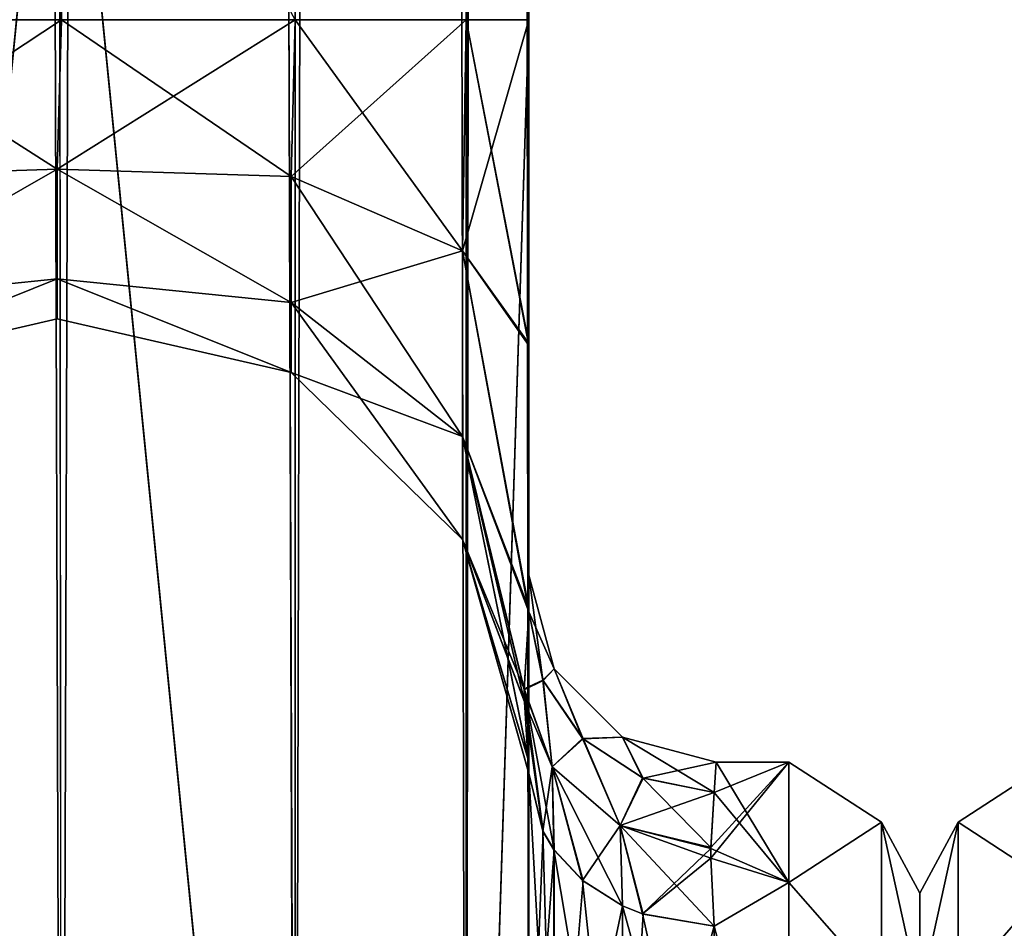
# Model space of a CAD drawing. Extents: x -23 to 700, y -2000 to 0.
# Tile 16 of 210: x 22 to 48, y -1952 to -1928. Entities that reach past the tile are written whole.
import ezdxf

# ---------------------------------------------------------------- set-up
doc = ezdxf.new("R2010")
doc.units = 0
doc.header["$LTSCALE"] = 72.417309
for name, color, linetype in [('1077', 7, 'CONTINUOUS'), ('1079', 7, 'CONTINUOUS'), ('1081', 7, 'CONTINUOUS'), ('1085', 7, 'CONTINUOUS'), ('1086', 7, 'CONTINUOUS'), ('1087', 7, 'CONTINUOUS'), ('1091', 7, 'CONTINUOUS'), ('1092', 7, 'CONTINUOUS'), ('1094', 7, 'CONTINUOUS'), ('1115', 7, 'CONTINUOUS'), ('1116', 7, 'CONTINUOUS'), ('1123', 7, 'CONTINUOUS'), ('1124', 7, 'CONTINUOUS'), ('1125', 7, 'CONTINUOUS'), ('1126', 7, 'CONTINUOUS'), ('1131', 7, 'CONTINUOUS'), ('1132', 7, 'CONTINUOUS'), ('1146', 7, 'CONTINUOUS'), ('1192', 7, 'CONTINUOUS')]:
    doc.layers.add(name, color=color, linetype=linetype)

msp = doc.modelspace()

# ---------------------------------------------------------------- linework, layer by layer
at = {"layer": '1077', "linetype": 'CONTINUOUS'}
for points in [[(35.55, -1936.864, 1.951), (35.55, -1942.999, 0), (35.55, -1928.15), (35.55, -1936.864, 1.951)], [(35.55, -1928.15), (35.55, -1942.999, 0), (35.55, -1936.86, -1.949), (35.55, -1928.15)], [(35.55, -1980, 41), (35.55, -1983.743, 39.994), (35.55, -1928.15, 41), (35.55, -1980, 41)], [(35.55, -1928.15, 41), (35.55, -1983.743, 39.994), (35.55, -1936.803, 39.077), (35.55, -1928.15, 41)], [(35.55, -1928.15, -41), (35.55, -1936.813, -39.073), (35.55, -1980, -41), (35.55, -1928.15, -41)], [(35.55, -1983.743, 39.994), (35.55, -1986.496, 37.24), (35.55, -1936.803, 39.077), (35.55, -1983.743, 39.994)], [(35.55, -1936.803, 39.077), (35.55, -1986.496, 37.24), (35.55, -1943.895, 33.628), (35.55, -1936.803, 39.077)], [(35.55, -1936.813, -39.073), (35.55, -1943.909, -33.611), (35.55, -1986.496, -37.24), (35.55, -1936.813, -39.073)], [(35.55, -1980, -41), (35.55, -1936.813, -39.073), (35.55, -1983.743, -39.994), (35.55, -1980, -41)], [(35.55, -1983.743, -39.994), (35.55, -1936.813, -39.073), (35.55, -1986.496, -37.24), (35.55, -1983.743, -39.994)], [(35.55, -1942.999, 0), (35.55, -1943.98, -7.473), (35.55, -1936.86, -1.949), (35.55, -1942.999, 0)], [(35.55, -1943.98, 7.475), (35.55, -1942.999, 0), (35.55, -1936.864, 1.951), (35.55, -1943.98, 7.475)], [(35.55, -1986.496, 37.24), (35.55, -1987.5, 33.5), (35.55, -1943.895, 33.628), (35.55, -1986.496, 37.24)], [(35.55, -1943.895, 33.628), (35.55, -1987.5, 33.5), (35.55, -1973.631, 28.949), (35.55, -1943.895, 33.628)], [(35.55, -1947.982, 25.678), (35.55, -1943.895, 33.628), (35.55, -1959.358, 26.092), (35.55, -1947.982, 25.678)], [(35.55, -1959.358, 26.092), (35.55, -1943.895, 33.628), (35.55, -1973.631, 28.949), (35.55, -1959.358, 26.092)], [(35.55, -1943.909, -33.611), (35.55, -1947.99, -25.644), (35.55, -1987.5, -33.5), (35.55, -1943.909, -33.611)], [(35.55, -1986.496, -37.24), (35.55, -1943.909, -33.611), (35.55, -1987.5, -33.5), (35.55, -1986.496, -37.24)], [(35.55, -1948.302, 16.713), (35.55, -1947.982, 25.678), (35.55, -1959.358, 26.092), (35.55, -1948.302, 16.713)], [(35.55, -1947.99, -25.644), (35.55, -1948.295, -16.706), (35.55, -1959.359, -26.093), (35.55, -1947.99, -25.644)], [(35.55, -1987.5, -33.5), (35.55, -1947.99, -25.644), (35.55, -1973.632, -28.948), (35.55, -1987.5, -33.5)], [(35.55, -1973.632, -28.948), (35.55, -1947.99, -25.644), (35.55, -1959.359, -26.093), (35.55, -1973.632, -28.948)]]:
    msp.add_3dface(points, dxfattribs=at)
at = {"layer": '1079', "linetype": 'CONTINUOUS'}
for points in [[(46, -1951.5, 0), (46, -1954.269, 10.281), (46, -1992.5, 0), (46, -1951.5, 0)], [(46, -1954.269, -10.281), (46, -1951.5, 0), (46, -1989.731, -10.281), (46, -1954.269, -10.281)], [(46, -1989.731, -10.281), (46, -1951.5, 0), (46, -1992.5, 0), (46, -1989.731, -10.281)]]:
    msp.add_3dface(points, dxfattribs=at)
at = {"layer": '1081', "linetype": 'CONTINUOUS'}
for points in [[(40.418, -1950.566, 10.797), (42.5, -1948, 0), (40.416, -1950.284, 10.218), (40.418, -1950.566, 10.797)], [(40.416, -1950.284, 10.218), (42.5, -1948, 0), (40.5, -1948.811, 6.186), (40.416, -1950.284, 10.218)], [(42.5, -1951.215, 12), (42.5, -1948, 0), (40.418, -1950.566, 10.797), (42.5, -1951.215, 12)], [(40.556, -1948), (42.5, -1951.215, -12), (40.5, -1948.811, -6.186), (40.556, -1948)], [(40.5, -1948.811, 6.186), (42.5, -1948, 0), (40.556, -1948), (40.5, -1948.811, 6.186)], [(42.5, -1948, 0), (42.5, -1951.215, -12), (40.556, -1948), (42.5, -1948, 0)], [(40.5, -1948.811, -6.186), (42.5, -1951.215, -12), (40.416, -1950.306, -10.265), (40.5, -1948.811, -6.186)], [(40.416, -1950.306, -10.265), (42.5, -1951.215, -12), (40.418, -1950.569, -10.804), (40.416, -1950.306, -10.265)], [(40.5, -1952.383, 13.826), (42.5, -1951.215, 12), (40.418, -1950.566, 10.797), (40.5, -1952.383, 13.826)], [(40.418, -1950.569, -10.804), (42.5, -1951.215, -12), (40.5, -1952.383, -13.826), (40.418, -1950.569, -10.804)], [(42.5, -1951.215, -12), (42.5, -1960, -20.785), (40.5, -1952.383, -13.826), (42.5, -1951.215, -12)], [(42.5, -1960, 20.785), (42.5, -1951.215, 12), (40.5, -1952.383, 13.826), (42.5, -1960, 20.785)], [(40.5, -1952.383, -13.826), (42.5, -1960, -20.785), (40.553, -1960.946, -21.303), (40.5, -1952.383, -13.826)], [(40.553, -1960.946, 21.303), (42.5, -1960, 20.785), (40.5, -1952.383, 13.826), (40.553, -1960.946, 21.303)]]:
    msp.add_3dface(points, dxfattribs=at)
at = {"layer": '1085', "linetype": 'CONTINUOUS'}
for points in [[(23.05, -1980, 53.5), (23, -1916.55, 53.5), (16.697, -20, 51.823), (23.05, -1980, 53.5)], [(16.697, -1980, 51.823), (23.05, -1980, 53.5), (16.697, -20, 51.823), (16.697, -1980, 51.823)], [(23.05, -1928.15, 28.5), (16.68, -1928.15, 30.186), (23, -1916.55, 28.5), (23.05, -1928.15, 28.5)]]:
    msp.add_3dface(points, dxfattribs=at)
at = {"layer": '1086', "linetype": 'CONTINUOUS'}
for points in [[(23, -83.45, -53.5), (16.697, -1980, -51.823), (23.05, -20, -53.5), (23, -83.45, -53.5)], [(23.05, -20, -53.5), (16.697, -1980, -51.823), (16.697, -20, -51.823), (23.05, -20, -53.5)], [(16.702, -71.85, -30.173), (16.68, -1928.15, -30.186), (23, -1916.55, -28.5), (16.702, -71.85, -30.173)], [(23, -1916.55, -53.5), (16.697, -1980, -51.823), (23, -83.45, -53.5), (23, -1916.55, -53.5)], [(23.05, -1928.15, -28.5), (23, -1916.55, -28.5), (16.68, -1928.15, -30.186), (23.05, -1928.15, -28.5)], [(23.05, -1980, -53.5), (16.697, -1980, -51.823), (23, -1916.55, -53.5), (23.05, -1980, -53.5)]]:
    msp.add_3dface(points, dxfattribs=at)
at = {"layer": '1087', "linetype": 'CONTINUOUS'}
for points in [[(23.05, -1980, -53.5), (23, -1916.55, -53.5), (29.3, -20, -51.825), (23.05, -1980, -53.5)], [(29.3, -1980, -51.825), (23.05, -1980, -53.5), (29.3, -20, -51.825), (29.3, -1980, -51.825)], [(33.875, -1980, -47.25), (29.3, -1980, -51.825), (33.875, -20, -47.25), (33.875, -1980, -47.25)], [(33.875, -20, -47.25), (29.3, -1980, -51.825), (29.3, -20, -51.825), (33.875, -20, -47.25)], [(35.55, -20, -41), (35.55, -71.85, -41), (33.875, -1980, -47.25), (35.55, -20, -41)], [(35.55, -20, -41), (33.875, -1980, -47.25), (33.875, -20, -47.25), (35.55, -20, -41)], [(29.294, -1928.15, -30.171), (33.875, -1928.15, -34.75), (29.317, -71.85, -30.185), (29.294, -1928.15, -30.171)], [(29.317, -71.85, -30.185), (33.875, -1928.15, -34.75), (33.888, -71.85, -34.773), (29.317, -71.85, -30.185)], [(35.55, -71.85, -41), (35.55, -1928.15, -41), (33.875, -1980, -47.25), (35.55, -71.85, -41)], [(33.875, -1928.15, -34.75), (35.55, -1928.15, -41), (33.888, -71.85, -34.773), (33.875, -1928.15, -34.75)], [(35.55, -1928.15, -41), (35.55, -71.85, -41), (33.888, -71.85, -34.773), (35.55, -1928.15, -41)], [(23, -1916.55, -28.5), (23.05, -1928.15, -28.5), (29.294, -1928.15, -30.171), (23, -1916.55, -28.5)], [(35.55, -1928.15, -41), (35.55, -1980, -41), (33.875, -1980, -47.25), (35.55, -1928.15, -41)]]:
    msp.add_3dface(points, dxfattribs=at)
at = {"layer": '1091', "linetype": 'CONTINUOUS'}
for points in [[(23.05, -20, 53.5), (23, -83.45, 53.5), (29.3, -1980, 51.825), (23.05, -20, 53.5)], [(29.3, -20, 51.825), (23.05, -20, 53.5), (29.3, -1980, 51.825), (29.3, -20, 51.825)], [(33.875, -20, 47.25), (29.3, -20, 51.825), (33.875, -1980, 47.25), (33.875, -20, 47.25)], [(33.875, -1980, 47.25), (29.3, -20, 51.825), (29.3, -1980, 51.825), (33.875, -1980, 47.25)], [(35.55, -1928.15, 41), (35.55, -71.85, 41), (33.875, -20, 47.25), (35.55, -1928.15, 41)], [(35.55, -1980, 41), (35.55, -1928.15, 41), (33.875, -20, 47.25), (35.55, -1980, 41)], [(35.55, -1980, 41), (33.875, -20, 47.25), (33.875, -1980, 47.25), (35.55, -1980, 41)], [(23.05, -1928.15, 28.5), (23, -1916.55, 28.5), (23.05, -71.85, 28.5), (23.05, -1928.15, 28.5)], [(29.294, -1928.15, 30.171), (23.05, -1928.15, 28.5), (23.05, -71.85, 28.5), (29.294, -1928.15, 30.171)], [(29.317, -71.85, 30.185), (29.294, -1928.15, 30.171), (23.05, -71.85, 28.5), (29.317, -71.85, 30.185)], [(33.875, -1928.15, 34.75), (29.294, -1928.15, 30.171), (29.317, -71.85, 30.185), (33.875, -1928.15, 34.75)], [(33.888, -71.85, 34.773), (33.875, -1928.15, 34.75), (29.317, -71.85, 30.185), (33.888, -71.85, 34.773)], [(35.55, -71.85, 41), (35.55, -1928.15, 41), (33.875, -1928.15, 34.75), (35.55, -71.85, 41)], [(35.55, -71.85, 41), (33.875, -1928.15, 34.75), (33.888, -71.85, 34.773), (35.55, -71.85, 41)], [(23, -83.45, 53.5), (23, -1916.55, 53.5), (29.3, -1980, 51.825), (23, -83.45, 53.5)], [(23, -1916.55, 53.5), (23.05, -1980, 53.5), (29.3, -1980, 51.825), (23, -1916.55, 53.5)]]:
    msp.add_3dface(points, dxfattribs=at)
at = {"layer": '1092', "linetype": 'CONTINUOUS'}
for points in [[(16.702, -71.85, 10.827), (16.68, -1928.15, 10.814), (23, -1916.55, 12.5), (16.702, -71.85, 10.827)], [(23.05, -1928.15, 12.5), (23, -1916.55, 12.5), (16.68, -1928.15, 10.814), (23.05, -1928.15, 12.5)], [(23.05, -1928.15, -12.5), (16.68, -1928.15, -10.814), (23, -1916.55, -12.5), (23.05, -1928.15, -12.5)]]:
    msp.add_3dface(points, dxfattribs=at)
at = {"layer": '1094', "linetype": 'CONTINUOUS'}
for points in [[(23.05, -1928.15, -12.5), (23, -1916.55, -12.5), (23.05, -71.85, -12.5), (23.05, -1928.15, -12.5)], [(23.05, -1928.15, -12.5), (23.05, -71.85, -12.5), (29.294, -1928.15, -10.829), (23.05, -1928.15, -12.5)], [(23.05, -71.85, -12.5), (29.317, -71.85, -10.815), (29.294, -1928.15, -10.829), (23.05, -71.85, -12.5)], [(29.294, -1928.15, -10.829), (29.317, -71.85, -10.815), (33.875, -1928.15, -6.25), (29.294, -1928.15, -10.829)], [(29.294, -1928.15, 10.829), (33.875, -1928.15, 6.25), (29.317, -71.85, 10.815), (29.294, -1928.15, 10.829)], [(29.317, -71.85, -10.815), (33.888, -71.85, -6.227), (33.875, -1928.15, -6.25), (29.317, -71.85, -10.815)], [(29.317, -71.85, 10.815), (33.875, -1928.15, 6.25), (33.888, -71.85, 6.227), (29.317, -71.85, 10.815)], [(35.55, -71.85), (35.55, -1928.15), (33.875, -1928.15, -6.25), (35.55, -71.85)], [(33.888, -71.85, -6.227), (35.55, -71.85), (33.875, -1928.15, -6.25), (33.888, -71.85, -6.227)], [(33.875, -1928.15, 6.25), (35.55, -1928.15), (33.888, -71.85, 6.227), (33.875, -1928.15, 6.25)], [(35.55, -1928.15), (35.55, -71.85), (33.888, -71.85, 6.227), (35.55, -1928.15)], [(23, -1916.55, 12.5), (23.05, -1928.15, 12.5), (29.294, -1928.15, 10.829), (23, -1916.55, 12.5)]]:
    msp.add_3dface(points, dxfattribs=at)
at = {"layer": '1115', "linetype": 'CONTINUOUS'}
for points in [[(16.68, -1928.15, 30.186), (23.05, -1928.15, 28.5), (22.937, -1932.15, 27.428), (16.68, -1928.15, 30.186)], [(16.683, -1932.352, 29.225), (16.68, -1928.15, 30.186), (22.937, -1932.15, 27.428), (16.683, -1932.352, 29.225)], [(23.05, -1928.15, 12.5), (16.68, -1928.15, 10.814), (16.683, -1932.352, 11.775), (23.05, -1928.15, 12.5)], [(23.05, -1928.15, 12.5), (16.683, -1932.352, 11.775), (22.937, -1932.15, 13.572), (23.05, -1928.15, 12.5)], [(22.937, -1932.15, 27.428), (23.05, -1928.15, 28.5), (29.194, -1932.346, 29.214), (22.937, -1932.15, 27.428)], [(29.294, -1928.15, 10.829), (23.05, -1928.15, 12.5), (22.937, -1932.15, 13.572), (29.294, -1928.15, 10.829)], [(29.294, -1928.15, 10.829), (22.937, -1932.15, 13.572), (29.194, -1932.346, 11.786), (29.294, -1928.15, 10.829)], [(23.05, -1928.15, 28.5), (29.294, -1928.15, 30.171), (29.194, -1932.346, 29.214), (23.05, -1928.15, 28.5)], [(29.194, -1932.346, 29.214), (29.294, -1928.15, 30.171), (33.775, -1934.333, 33.339), (29.194, -1932.346, 29.214)], [(33.875, -1928.15, 6.25), (29.294, -1928.15, 10.829), (29.194, -1932.346, 11.786), (33.875, -1928.15, 6.25)], [(33.875, -1928.15, 6.25), (29.194, -1932.346, 11.786), (33.775, -1934.333, 7.661), (33.875, -1928.15, 6.25)], [(29.294, -1928.15, 30.171), (33.875, -1928.15, 34.75), (33.775, -1934.333, 33.339), (29.294, -1928.15, 30.171)], [(35.55, -1936.864, 1.951), (35.55, -1928.15), (33.775, -1934.333, 7.661), (35.55, -1936.864, 1.951)], [(35.55, -1928.15), (33.875, -1928.15, 6.25), (33.775, -1934.333, 7.661), (35.55, -1928.15)], [(33.875, -1928.15, 34.75), (35.55, -1936.803, 39.077), (33.775, -1934.333, 33.339), (33.875, -1928.15, 34.75)], [(35.55, -1928.15, 41), (35.55, -1936.803, 39.077), (33.875, -1928.15, 34.75), (35.55, -1928.15, 41)], [(16.683, -1932.352, 11.775), (16.683, -1935.722, 14.462), (22.937, -1932.15, 13.572), (16.683, -1932.352, 11.775)], [(22.937, -1932.15, 13.572), (16.683, -1935.722, 14.462), (22.937, -1935.078, 16.5), (22.937, -1932.15, 13.572)], [(16.683, -1935.722, 26.538), (16.683, -1932.352, 29.225), (22.937, -1932.15, 27.428), (16.683, -1935.722, 26.538)], [(22.937, -1935.078, 24.5), (16.683, -1935.722, 26.538), (22.937, -1932.15, 27.428), (22.937, -1935.078, 24.5)], [(22.937, -1932.15, 13.572), (22.937, -1935.078, 16.5), (29.194, -1935.711, 14.47), (22.937, -1932.15, 13.572)], [(29.194, -1932.346, 11.786), (22.937, -1932.15, 13.572), (29.194, -1935.711, 14.47), (29.194, -1932.346, 11.786)], [(22.937, -1935.078, 24.5), (22.937, -1932.15, 27.428), (29.194, -1935.711, 26.53), (22.937, -1935.078, 24.5)], [(29.194, -1935.711, 26.53), (22.937, -1932.15, 27.428), (29.194, -1932.346, 29.214), (29.194, -1935.711, 26.53)], [(29.194, -1932.346, 11.786), (29.194, -1935.711, 14.47), (33.775, -1934.333, 7.661), (29.194, -1932.346, 11.786)], [(29.194, -1935.711, 26.53), (29.194, -1932.346, 29.214), (33.775, -1939.291, 29.385), (29.194, -1935.711, 26.53)], [(29.194, -1932.346, 29.214), (33.775, -1934.333, 33.339), (33.775, -1939.291, 29.385), (29.194, -1932.346, 29.214)], [(29.194, -1935.711, 14.47), (33.775, -1939.291, 11.615), (33.775, -1934.333, 7.661), (29.194, -1935.711, 14.47)], [(35.55, -1943.98, 7.475), (35.55, -1936.864, 1.951), (33.775, -1934.333, 7.661), (35.55, -1943.98, 7.475)], [(33.775, -1939.291, 11.615), (35.55, -1943.98, 7.475), (33.775, -1934.333, 7.661), (33.775, -1939.291, 11.615)], [(35.55, -1936.803, 39.077), (35.55, -1943.895, 33.628), (33.775, -1934.333, 33.339), (35.55, -1936.803, 39.077)], [(33.775, -1934.333, 33.339), (35.55, -1943.895, 33.628), (33.775, -1939.291, 29.385), (33.775, -1934.333, 33.339)], [(16.683, -1935.722, 14.462), (16.683, -1937.592, 18.345), (22.937, -1935.078, 16.5), (16.683, -1935.722, 14.462)], [(22.937, -1935.078, 16.5), (16.683, -1937.592, 18.345), (22.937, -1936.15, 20.5), (22.937, -1935.078, 16.5)], [(16.683, -1937.592, 22.655), (16.683, -1935.722, 26.538), (22.937, -1935.078, 24.5), (16.683, -1937.592, 22.655)], [(22.937, -1936.15, 20.5), (16.683, -1937.592, 22.655), (22.937, -1935.078, 24.5), (22.937, -1936.15, 20.5)], [(22.937, -1935.078, 16.5), (22.937, -1936.15, 20.5), (29.194, -1937.579, 18.348), (22.937, -1935.078, 16.5)], [(29.194, -1935.711, 14.47), (22.937, -1935.078, 16.5), (29.194, -1937.579, 18.348), (29.194, -1935.711, 14.47)], [(22.937, -1936.15, 20.5), (22.937, -1935.078, 24.5), (29.194, -1937.579, 22.652), (22.937, -1936.15, 20.5)], [(29.194, -1937.579, 22.652), (22.937, -1935.078, 24.5), (29.194, -1935.711, 26.53), (29.194, -1937.579, 22.652)], [(29.194, -1935.711, 14.47), (29.194, -1937.579, 18.348), (33.775, -1939.291, 11.615), (29.194, -1935.711, 14.47)], [(29.194, -1937.579, 22.652), (29.194, -1935.711, 26.53), (33.775, -1942.043, 23.671), (29.194, -1937.579, 22.652)], [(29.194, -1935.711, 26.53), (33.775, -1939.291, 29.385), (33.775, -1942.043, 23.671), (29.194, -1935.711, 26.53)], [(16.683, -1937.592, 18.345), (16.683, -1937.592, 22.655), (22.937, -1936.15, 20.5), (16.683, -1937.592, 18.345)], [(29.194, -1937.579, 18.348), (22.937, -1936.15, 20.5), (29.194, -1937.579, 22.652), (29.194, -1937.579, 18.348)], [(29.194, -1937.579, 18.348), (29.194, -1937.579, 22.652), (33.775, -1942.043, 17.329), (29.194, -1937.579, 18.348)], [(29.194, -1937.579, 18.348), (33.775, -1942.043, 17.329), (33.775, -1939.291, 11.615), (29.194, -1937.579, 18.348)], [(29.194, -1937.579, 22.652), (33.775, -1942.043, 23.671), (33.775, -1942.043, 17.329), (29.194, -1937.579, 22.652)], [(35.426, -1946.043, 12.215), (35.55, -1943.98, 7.475), (33.775, -1939.291, 11.615), (35.426, -1946.043, 12.215)], [(35.55, -1943.895, 33.628), (35.55, -1947.982, 25.678), (33.775, -1939.291, 29.385), (35.55, -1943.895, 33.628)], [(33.775, -1939.291, 29.385), (35.55, -1947.982, 25.678), (33.775, -1942.043, 23.671), (33.775, -1939.291, 29.385)], [(33.775, -1942.043, 17.329), (35.426, -1946.043, 12.215), (33.775, -1939.291, 11.615), (33.775, -1942.043, 17.329)], [(35.55, -1947.982, 25.678), (35.55, -1948.302, 16.713), (33.775, -1942.043, 23.671), (35.55, -1947.982, 25.678)], [(35.55, -1948.302, 16.713), (35.427, -1946.38, 12.929), (33.775, -1942.043, 17.329), (35.55, -1948.302, 16.713)], [(33.775, -1942.043, 23.671), (35.55, -1948.302, 16.713), (33.775, -1942.043, 17.329), (33.775, -1942.043, 23.671)], [(35.427, -1946.38, 12.929), (35.426, -1946.043, 12.215), (33.775, -1942.043, 17.329), (35.427, -1946.38, 12.929)]]:
    msp.add_3dface(points, dxfattribs=at)
at = {"layer": '1116', "linetype": 'CONTINUOUS'}
for points in [[(23.05, -1928.15, -28.5), (16.68, -1928.15, -30.186), (16.683, -1932.352, -29.225), (23.05, -1928.15, -28.5)], [(16.68, -1928.15, -10.814), (23.05, -1928.15, -12.5), (22.937, -1932.15, -13.572), (16.68, -1928.15, -10.814)], [(16.683, -1932.352, -11.775), (16.68, -1928.15, -10.814), (22.937, -1932.15, -13.572), (16.683, -1932.352, -11.775)], [(23.05, -1928.15, -28.5), (16.683, -1932.352, -29.225), (22.937, -1932.15, -27.428), (23.05, -1928.15, -28.5)], [(29.294, -1928.15, -30.171), (23.05, -1928.15, -28.5), (22.937, -1932.15, -27.428), (29.294, -1928.15, -30.171)], [(29.294, -1928.15, -30.171), (22.937, -1932.15, -27.428), (29.194, -1932.346, -29.214), (29.294, -1928.15, -30.171)], [(22.937, -1932.15, -13.572), (23.05, -1928.15, -12.5), (29.194, -1932.346, -11.786), (22.937, -1932.15, -13.572)], [(23.05, -1928.15, -12.5), (29.294, -1928.15, -10.829), (29.194, -1932.346, -11.786), (23.05, -1928.15, -12.5)], [(33.875, -1928.15, -34.75), (29.294, -1928.15, -30.171), (29.194, -1932.346, -29.214), (33.875, -1928.15, -34.75)], [(33.875, -1928.15, -34.75), (29.194, -1932.346, -29.214), (33.775, -1934.333, -33.339), (33.875, -1928.15, -34.75)], [(29.194, -1932.346, -11.786), (29.294, -1928.15, -10.829), (33.775, -1934.333, -7.661), (29.194, -1932.346, -11.786)], [(29.294, -1928.15, -10.829), (33.875, -1928.15, -6.25), (33.775, -1934.333, -7.661), (29.294, -1928.15, -10.829)], [(33.875, -1928.15, -6.25), (35.55, -1936.86, -1.949), (33.775, -1934.333, -7.661), (33.875, -1928.15, -6.25)], [(35.55, -1936.813, -39.073), (35.55, -1928.15, -41), (33.775, -1934.333, -33.339), (35.55, -1936.813, -39.073)], [(35.55, -1928.15, -41), (33.875, -1928.15, -34.75), (33.775, -1934.333, -33.339), (35.55, -1928.15, -41)], [(35.55, -1928.15), (35.55, -1936.86, -1.949), (33.875, -1928.15, -6.25), (35.55, -1928.15)], [(16.683, -1932.352, -29.225), (16.683, -1935.722, -26.538), (22.937, -1932.15, -27.428), (16.683, -1932.352, -29.225)], [(22.937, -1932.15, -27.428), (16.683, -1935.722, -26.538), (22.937, -1935.078, -24.5), (22.937, -1932.15, -27.428)], [(16.683, -1935.722, -14.462), (16.683, -1932.352, -11.775), (22.937, -1932.15, -13.572), (16.683, -1935.722, -14.462)], [(22.937, -1935.078, -16.5), (16.683, -1935.722, -14.462), (22.937, -1932.15, -13.572), (22.937, -1935.078, -16.5)], [(22.937, -1932.15, -27.428), (22.937, -1935.078, -24.5), (29.194, -1935.711, -26.53), (22.937, -1932.15, -27.428)], [(29.194, -1932.346, -29.214), (22.937, -1932.15, -27.428), (29.194, -1935.711, -26.53), (29.194, -1932.346, -29.214)], [(22.937, -1935.078, -16.5), (22.937, -1932.15, -13.572), (29.194, -1935.711, -14.47), (22.937, -1935.078, -16.5)], [(29.194, -1935.711, -14.47), (22.937, -1932.15, -13.572), (29.194, -1932.346, -11.786), (29.194, -1935.711, -14.47)], [(29.194, -1932.346, -29.214), (29.194, -1935.711, -26.53), (33.775, -1934.333, -33.339), (29.194, -1932.346, -29.214)], [(29.194, -1935.711, -14.47), (29.194, -1932.346, -11.786), (33.775, -1939.291, -11.615), (29.194, -1935.711, -14.47)], [(29.194, -1932.346, -11.786), (33.775, -1934.333, -7.661), (33.775, -1939.291, -11.615), (29.194, -1932.346, -11.786)], [(29.194, -1935.711, -26.53), (33.775, -1939.291, -29.385), (33.775, -1934.333, -33.339), (29.194, -1935.711, -26.53)], [(35.55, -1936.86, -1.949), (35.55, -1943.98, -7.473), (33.775, -1934.333, -7.661), (35.55, -1936.86, -1.949)], [(33.775, -1934.333, -7.661), (35.55, -1943.98, -7.473), (33.775, -1939.291, -11.615), (33.775, -1934.333, -7.661)], [(35.55, -1943.909, -33.611), (35.55, -1936.813, -39.073), (33.775, -1934.333, -33.339), (35.55, -1943.909, -33.611)], [(33.775, -1939.291, -29.385), (35.55, -1943.909, -33.611), (33.775, -1934.333, -33.339), (33.775, -1939.291, -29.385)], [(16.683, -1935.722, -26.538), (16.683, -1937.592, -22.655), (22.937, -1935.078, -24.5), (16.683, -1935.722, -26.538)], [(22.937, -1935.078, -24.5), (16.683, -1937.592, -22.655), (22.937, -1936.15, -20.5), (22.937, -1935.078, -24.5)], [(16.683, -1937.592, -18.345), (16.683, -1935.722, -14.462), (22.937, -1935.078, -16.5), (16.683, -1937.592, -18.345)], [(22.937, -1936.15, -20.5), (16.683, -1937.592, -18.345), (22.937, -1935.078, -16.5), (22.937, -1936.15, -20.5)], [(22.937, -1935.078, -24.5), (22.937, -1936.15, -20.5), (29.194, -1937.579, -22.652), (22.937, -1935.078, -24.5)], [(29.194, -1935.711, -26.53), (22.937, -1935.078, -24.5), (29.194, -1937.579, -22.652), (29.194, -1935.711, -26.53)], [(22.937, -1936.15, -20.5), (22.937, -1935.078, -16.5), (29.194, -1937.579, -18.348), (22.937, -1936.15, -20.5)], [(29.194, -1937.579, -18.348), (22.937, -1935.078, -16.5), (29.194, -1935.711, -14.47), (29.194, -1937.579, -18.348)], [(29.194, -1935.711, -26.53), (29.194, -1937.579, -22.652), (33.775, -1939.291, -29.385), (29.194, -1935.711, -26.53)], [(29.194, -1937.579, -18.348), (29.194, -1935.711, -14.47), (33.775, -1942.043, -17.329), (29.194, -1937.579, -18.348)], [(29.194, -1935.711, -14.47), (33.775, -1939.291, -11.615), (33.775, -1942.043, -17.329), (29.194, -1935.711, -14.47)], [(16.683, -1937.592, -22.655), (16.683, -1937.592, -18.345), (22.937, -1936.15, -20.5), (16.683, -1937.592, -22.655)], [(29.194, -1937.579, -22.652), (22.937, -1936.15, -20.5), (29.194, -1937.579, -18.348), (29.194, -1937.579, -22.652)], [(29.194, -1937.579, -22.652), (29.194, -1937.579, -18.348), (33.775, -1942.043, -23.671), (29.194, -1937.579, -22.652)], [(29.194, -1937.579, -22.652), (33.775, -1942.043, -23.671), (33.775, -1939.291, -29.385), (29.194, -1937.579, -22.652)], [(29.194, -1937.579, -18.348), (33.775, -1942.043, -17.329), (33.775, -1942.043, -23.671), (29.194, -1937.579, -18.348)], [(35.55, -1943.98, -7.473), (35.426, -1946.07, -12.272), (33.775, -1939.291, -11.615), (35.55, -1943.98, -7.473)], [(35.55, -1947.99, -25.644), (35.55, -1943.909, -33.611), (33.775, -1939.291, -29.385), (35.55, -1947.99, -25.644)], [(33.775, -1942.043, -23.671), (35.55, -1947.99, -25.644), (33.775, -1939.291, -29.385), (33.775, -1942.043, -23.671)], [(35.426, -1946.07, -12.272), (35.427, -1946.385, -12.938), (33.775, -1939.291, -11.615), (35.426, -1946.07, -12.272)], [(33.775, -1939.291, -11.615), (35.427, -1946.385, -12.938), (33.775, -1942.043, -17.329), (33.775, -1939.291, -11.615)], [(35.55, -1948.295, -16.706), (35.55, -1947.99, -25.644), (33.775, -1942.043, -23.671), (35.55, -1948.295, -16.706)], [(35.427, -1946.385, -12.938), (35.55, -1948.295, -16.706), (33.775, -1942.043, -17.329), (35.427, -1946.385, -12.938)], [(33.775, -1942.043, -17.329), (35.55, -1948.295, -16.706), (33.775, -1942.043, -23.671), (33.775, -1942.043, -17.329)]]:
    msp.add_3dface(points, dxfattribs=at)
at = {"layer": '1123', "linetype": 'CONTINUOUS'}
for points in [[(35.55, -1959.359, -26.093), (35.55, -1948.295, -16.706), (36.221, -1960.476, -23.861), (35.55, -1959.359, -26.093)], [(36.221, -1960.476, -23.861), (35.55, -1948.295, -16.706), (35.921, -1949.841, -15.618), (36.221, -1960.476, -23.861)], [(36.22, -1950.34, -15.266), (36.221, -1960.476, -23.861), (35.921, -1949.841, -15.618), (36.22, -1950.34, -15.266)], [(36.221, -1960.476, -23.861), (36.22, -1950.34, -15.266), (38.055, -1961.272, -22.212), (36.221, -1960.476, -23.861)], [(38.055, -1961.272, -22.212), (36.22, -1950.34, -15.266), (36.983, -1951.16, -14.689), (38.055, -1961.272, -22.212)], [(38.054, -1951.837, -14.211), (38.055, -1961.272, -22.212), (36.983, -1951.16, -14.689), (38.054, -1951.837, -14.211)], [(40.553, -1960.946, -21.303), (38.055, -1961.272, -22.212), (38.054, -1951.837, -14.211), (40.553, -1960.946, -21.303)], [(40.553, -1960.946, -21.303), (38.054, -1951.837, -14.211), (38.587, -1952.055, -14.058), (40.553, -1960.946, -21.303)], [(40.5, -1952.383, -13.826), (40.553, -1960.946, -21.303), (38.587, -1952.055, -14.058), (40.5, -1952.383, -13.826)]]:
    msp.add_3dface(points, dxfattribs=at)
at = {"layer": '1124', "linetype": 'CONTINUOUS'}
for points in [[(35.55, -1948.302, 16.713), (35.55, -1959.358, 26.092), (35.926, -1949.851, 15.611), (35.55, -1948.302, 16.713)], [(35.926, -1949.851, 15.611), (35.55, -1959.358, 26.092), (36.221, -1950.341, 15.266), (35.926, -1949.851, 15.611)], [(36.221, -1950.341, 15.266), (35.55, -1959.358, 26.092), (36.221, -1960.476, 23.861), (36.221, -1950.341, 15.266)], [(36.221, -1950.341, 15.266), (36.221, -1960.476, 23.861), (36.997, -1951.171, 14.68), (36.221, -1950.341, 15.266)], [(36.997, -1951.171, 14.68), (36.221, -1960.476, 23.861), (38.055, -1951.838, 14.211), (36.997, -1951.171, 14.68)], [(38.055, -1951.838, 14.211), (36.221, -1960.476, 23.861), (38.055, -1961.272, 22.212), (38.055, -1951.838, 14.211)], [(38.055, -1951.838, 14.211), (38.055, -1961.272, 22.212), (38.602, -1952.06, 14.054), (38.055, -1951.838, 14.211)], [(38.055, -1961.272, 22.212), (40.5, -1952.383, 13.826), (38.602, -1952.06, 14.054), (38.055, -1961.272, 22.212)], [(40.553, -1960.946, 21.303), (40.5, -1952.383, 13.826), (38.055, -1961.272, 22.212), (40.553, -1960.946, 21.303)]]:
    msp.add_3dface(points, dxfattribs=at)
at = {"layer": '1125', "linetype": 'CONTINUOUS'}
for points in [[(35.55, -1943.98, -7.473), (35.55, -1942.999, 0), (36.221, -1945.502), (35.55, -1943.98, -7.473)], [(35.55, -1942.999, 0), (35.55, -1943.98, 7.475), (35.921, -1945.805, 6.987), (35.55, -1942.999, 0)], [(36.221, -1945.502), (35.55, -1942.999, 0), (35.921, -1945.805, 6.987), (36.221, -1945.502)], [(35.926, -1945.817, -6.984), (35.55, -1943.98, -7.473), (36.221, -1945.502), (35.926, -1945.817, -6.984)], [(36.983, -1947.365, 6.571), (36.221, -1945.502), (35.921, -1945.805, 6.987), (36.983, -1947.365, 6.571)], [(36.997, -1947.379, -6.568), (35.926, -1945.817, -6.984), (36.221, -1945.502), (36.997, -1947.379, -6.568)], [(38.054, -1947.332), (36.997, -1947.379, -6.568), (36.221, -1945.502), (38.054, -1947.332)], [(38.054, -1947.332), (36.221, -1945.502), (36.983, -1947.365, 6.571), (38.054, -1947.332)], [(38.587, -1948.423, 6.289), (38.054, -1947.332), (36.983, -1947.365, 6.571), (38.587, -1948.423, 6.289)], [(38.602, -1948.429, -6.287), (36.997, -1947.379, -6.568), (38.054, -1947.332), (38.602, -1948.429, -6.287)], [(40.5, -1948.811, 6.186), (40.556, -1948), (38.054, -1947.332), (40.5, -1948.811, 6.186)], [(40.5, -1948.811, 6.186), (38.054, -1947.332), (38.587, -1948.423, 6.289), (40.5, -1948.811, 6.186)], [(40.556, -1948), (38.602, -1948.429, -6.287), (38.054, -1947.332), (40.556, -1948)], [(40.556, -1948), (40.5, -1948.811, -6.186), (38.602, -1948.429, -6.287), (40.556, -1948)]]:
    msp.add_3dface(points, dxfattribs=at)
at = {"layer": '1126', "linetype": 'CONTINUOUS'}
for points in [[(42.5, -1951.215, -12), (42.5, -1948, 0), (44.975, -1949.601, -5.112), (42.5, -1951.215, -12)], [(42.5, -1948, 0), (42.5, -1951.215, 12), (44.975, -1949.601, 5.112), (42.5, -1948, 0)], [(42.5, -1948, 0), (44.975, -1949.601, 5.112), (44.975, -1949.601, -5.112), (42.5, -1948, 0)], [(42.5, -1951.215, -12), (44.975, -1949.601, -5.112), (44.975, -1954.038, -14.325), (42.5, -1951.215, -12)], [(42.5, -1951.215, 12), (44.975, -1954.038, 14.325), (44.975, -1949.601, 5.112), (42.5, -1951.215, 12)], [(46, -1954.269, 10.281), (46, -1951.5, 0), (44.975, -1949.601, 5.112), (46, -1954.269, 10.281)], [(44.975, -1954.038, 14.325), (46, -1954.269, 10.281), (44.975, -1949.601, 5.112), (44.975, -1954.038, 14.325)], [(46, -1951.5, 0), (46, -1954.269, -10.281), (44.975, -1949.601, -5.112), (46, -1951.5, 0)], [(44.975, -1949.601, 5.112), (46, -1951.5, 0), (44.975, -1949.601, -5.112), (44.975, -1949.601, 5.112)], [(44.975, -1949.601, -5.112), (46, -1954.269, -10.281), (44.975, -1954.038, -14.325), (44.975, -1949.601, -5.112)], [(42.5, -1960, -20.785), (42.5, -1951.215, -12), (44.975, -1954.038, -14.325), (42.5, -1960, -20.785)], [(42.5, -1951.215, 12), (42.5, -1960, 20.785), (44.975, -1954.038, 14.325), (42.5, -1951.215, 12)]]:
    msp.add_3dface(points, dxfattribs=at)
at = {"layer": '1131', "linetype": 'CONTINUOUS'}
for points in [[(35.55, -1943.98, 7.475), (35.426, -1946.043, 12.215), (35.921, -1945.805, 6.987), (35.55, -1943.98, 7.475)], [(35.921, -1945.805, 6.987), (35.426, -1946.043, 12.215), (36.175, -1948.128, 11.161), (35.921, -1945.805, 6.987)], [(36.983, -1947.365, 6.571), (35.921, -1945.805, 6.987), (36.175, -1948.128, 11.161), (36.983, -1947.365, 6.571)], [(35.426, -1946.043, 12.215), (35.427, -1946.38, 12.929), (35.926, -1949.851, 15.611), (35.426, -1946.043, 12.215)], [(35.426, -1946.043, 12.215), (35.926, -1949.851, 15.611), (36.221, -1950.341, 15.266), (35.426, -1946.043, 12.215)], [(35.426, -1946.043, 12.215), (36.221, -1950.341, 15.266), (36.175, -1948.128, 11.161), (35.426, -1946.043, 12.215)], [(35.427, -1946.38, 12.929), (35.55, -1948.302, 16.713), (35.926, -1949.851, 15.611), (35.427, -1946.38, 12.929)], [(36.983, -1947.365, 6.571), (36.175, -1948.128, 11.161), (37.991, -1949.69, 10.43), (36.983, -1947.365, 6.571)], [(38.587, -1948.423, 6.289), (36.983, -1947.365, 6.571), (37.991, -1949.69, 10.43), (38.587, -1948.423, 6.289)], [(36.175, -1948.128, 11.161), (38.055, -1951.838, 14.211), (37.991, -1949.69, 10.43), (36.175, -1948.128, 11.161)], [(36.997, -1951.171, 14.68), (38.055, -1951.838, 14.211), (36.175, -1948.128, 11.161), (36.997, -1951.171, 14.68)], [(36.221, -1950.341, 15.266), (36.997, -1951.171, 14.68), (36.175, -1948.128, 11.161), (36.221, -1950.341, 15.266)], [(40.416, -1950.284, 10.218), (38.587, -1948.423, 6.289), (37.991, -1949.69, 10.43), (40.416, -1950.284, 10.218)], [(40.416, -1950.284, 10.218), (40.5, -1948.811, 6.186), (38.587, -1948.423, 6.289), (40.416, -1950.284, 10.218)], [(40.5, -1952.383, 13.826), (40.418, -1950.566, 10.797), (37.991, -1949.69, 10.43), (40.5, -1952.383, 13.826)], [(38.602, -1952.06, 14.054), (40.5, -1952.383, 13.826), (37.991, -1949.69, 10.43), (38.602, -1952.06, 14.054)], [(40.418, -1950.566, 10.797), (40.416, -1950.284, 10.218), (37.991, -1949.69, 10.43), (40.418, -1950.566, 10.797)], [(38.055, -1951.838, 14.211), (38.602, -1952.06, 14.054), (37.991, -1949.69, 10.43), (38.055, -1951.838, 14.211)]]:
    msp.add_3dface(points, dxfattribs=at)
at = {"layer": '1132', "linetype": 'CONTINUOUS'}
for points in [[(35.426, -1946.07, -12.272), (35.55, -1943.98, -7.473), (35.926, -1945.817, -6.984), (35.426, -1946.07, -12.272)], [(35.426, -1946.07, -12.272), (35.926, -1945.817, -6.984), (36.174, -1948.128, -11.161), (35.426, -1946.07, -12.272)], [(35.926, -1945.817, -6.984), (36.997, -1947.379, -6.568), (36.174, -1948.128, -11.161), (35.926, -1945.817, -6.984)], [(35.427, -1946.385, -12.938), (35.426, -1946.07, -12.272), (36.174, -1948.128, -11.161), (35.427, -1946.385, -12.938)], [(35.55, -1948.295, -16.706), (35.427, -1946.385, -12.938), (35.921, -1949.841, -15.618), (35.55, -1948.295, -16.706)], [(35.921, -1949.841, -15.618), (35.427, -1946.385, -12.938), (36.174, -1948.128, -11.161), (35.921, -1949.841, -15.618)], [(36.997, -1947.379, -6.568), (37.991, -1949.69, -10.43), (36.174, -1948.128, -11.161), (36.997, -1947.379, -6.568)], [(36.997, -1947.379, -6.568), (38.602, -1948.429, -6.287), (37.991, -1949.69, -10.43), (36.997, -1947.379, -6.568)], [(36.22, -1950.34, -15.266), (35.921, -1949.841, -15.618), (36.174, -1948.128, -11.161), (36.22, -1950.34, -15.266)], [(36.983, -1951.16, -14.689), (36.22, -1950.34, -15.266), (36.174, -1948.128, -11.161), (36.983, -1951.16, -14.689)], [(37.991, -1949.69, -10.43), (36.983, -1951.16, -14.689), (36.174, -1948.128, -11.161), (37.991, -1949.69, -10.43)], [(38.602, -1948.429, -6.287), (40.5, -1948.811, -6.186), (37.991, -1949.69, -10.43), (38.602, -1948.429, -6.287)], [(40.5, -1948.811, -6.186), (40.416, -1950.306, -10.265), (37.991, -1949.69, -10.43), (40.5, -1948.811, -6.186)], [(38.054, -1951.837, -14.211), (36.983, -1951.16, -14.689), (37.991, -1949.69, -10.43), (38.054, -1951.837, -14.211)], [(40.416, -1950.306, -10.265), (38.587, -1952.055, -14.058), (37.991, -1949.69, -10.43), (40.416, -1950.306, -10.265)], [(38.587, -1952.055, -14.058), (38.054, -1951.837, -14.211), (37.991, -1949.69, -10.43), (38.587, -1952.055, -14.058)], [(40.416, -1950.306, -10.265), (40.418, -1950.569, -10.804), (38.587, -1952.055, -14.058), (40.416, -1950.306, -10.265)], [(40.418, -1950.569, -10.804), (40.5, -1952.383, -13.826), (38.587, -1952.055, -14.058), (40.418, -1950.569, -10.804)]]:
    msp.add_3dface(points, dxfattribs=at)
at = {"layer": '1146', "linetype": 'CONTINUOUS'}
for points in [[(46, -1951.5, 0), (46, -1954.269, -10.281), (46, -1992.5, 0), (46, -1951.5, 0)], [(46, -1954.269, 10.281), (46, -1951.5, 0), (46, -1989.731, 10.281), (46, -1954.269, 10.281)], [(46, -1989.731, 10.281), (46, -1951.5, 0), (46, -1992.5, 0), (46, -1989.731, 10.281)]]:
    msp.add_3dface(points, dxfattribs=at)
at = {"layer": '1192', "linetype": 'CONTINUOUS'}
for points in [[(49.5, -1951.215, 12), (49.5, -1948, 0), (47.025, -1949.601, 5.112), (49.5, -1951.215, 12)], [(49.5, -1948, 0), (49.5, -1951.215, -12), (47.025, -1949.601, -5.112), (49.5, -1948, 0)], [(49.5, -1948, 0), (47.025, -1949.601, -5.112), (47.025, -1949.601, 5.112), (49.5, -1948, 0)], [(46, -1954.269, -10.281), (46, -1951.5, 0), (47.025, -1949.601, -5.112), (46, -1954.269, -10.281)], [(47.025, -1954.038, -14.325), (46, -1954.269, -10.281), (47.025, -1949.601, -5.112), (47.025, -1954.038, -14.325)], [(46, -1951.5, 0), (46, -1954.269, 10.281), (47.025, -1949.601, 5.112), (46, -1951.5, 0)], [(47.025, -1949.601, -5.112), (46, -1951.5, 0), (47.025, -1949.601, 5.112), (47.025, -1949.601, -5.112)], [(47.025, -1949.601, 5.112), (46, -1954.269, 10.281), (47.025, -1954.038, 14.325), (47.025, -1949.601, 5.112)], [(49.5, -1951.215, 12), (47.025, -1949.601, 5.112), (47.025, -1954.038, 14.325), (49.5, -1951.215, 12)], [(49.5, -1951.215, -12), (47.025, -1954.038, -14.325), (47.025, -1949.601, -5.112), (49.5, -1951.215, -12)], [(49.5, -1960, 20.785), (49.5, -1951.215, 12), (47.025, -1954.038, 14.325), (49.5, -1960, 20.785)], [(49.5, -1951.215, -12), (49.5, -1960, -20.785), (47.025, -1954.038, -14.325), (49.5, -1951.215, -12)]]:
    msp.add_3dface(points, dxfattribs=at)

doc.saveas('drawing.dxf')
